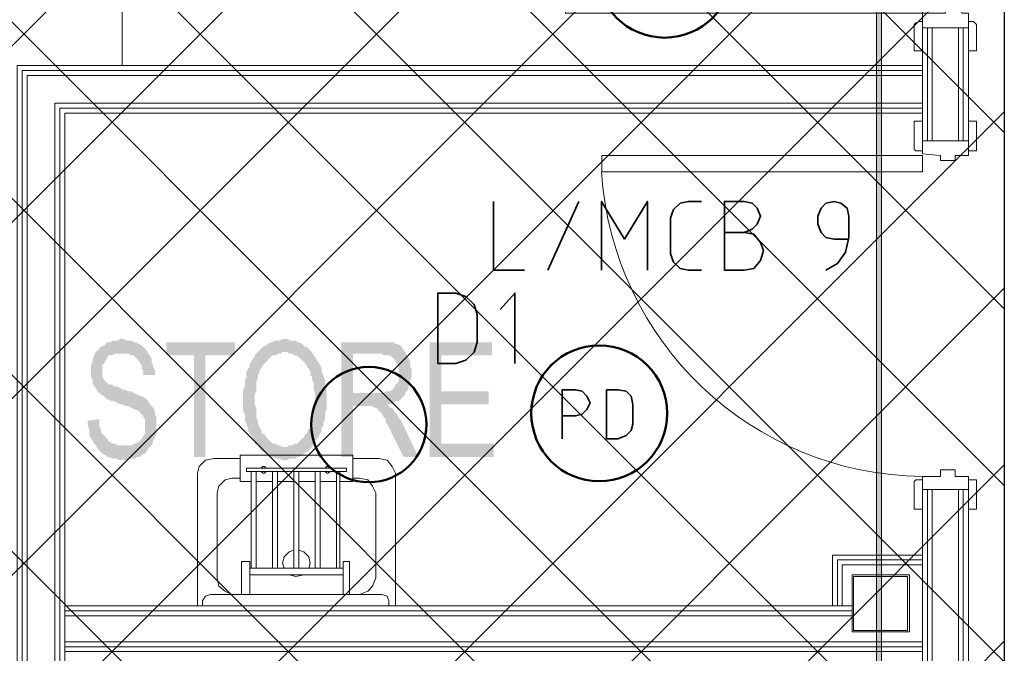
# Model space of a CAD drawing. Header units: millimetres. Extents: x 1.7 to 32.8, y 0.3 to 23.1.
# Tile 33 of 106: x 5.743 to 6.746, y 15.355 to 15.999. Entities that reach past the tile are written whole.
import ezdxf

# ---------------------------------------------------------------- set-up
doc = ezdxf.new("R2010")
doc.units = ezdxf.units.MM
doc.layers.add('PDF_Geometry', color=9, linetype='Continuous', true_color=0x808080)
doc.layers.add('PDF_Solid Fills', color=9, linetype='Continuous', true_color=0x808080)

msp = doc.modelspace()

# ---------------------------------------------------------------- hatches: boundary and pattern name
h = msp.add_hatch()
h.set_pattern_fill('ANSI37', color=256, scale=0.04)
h.paths.add_polyline_path([(6.7458, 12.6578), (3.7792, 12.6578), (3.7792, 20.3169), (6.7458, 20.3169)])
at = {"layer": 'PDF_Solid Fills', "transparency": 33554559}
for points in [[(5.8476, 15.6745), (5.846, 15.6745), (5.8426, 15.6728), (5.8376, 15.6728), (5.8358, 15.6712), (5.8324, 15.6712), (5.8309, 15.6695), (5.8293, 15.6678), (5.8259, 15.6662), (5.8243, 15.6645), (5.8225, 15.6628), (5.8209, 15.6612), (5.8191, 15.6578), (5.8191, 15.6562), (5.8175, 15.6545), (5.8175, 15.6512), (5.816, 15.6478), (5.816, 15.6362), (5.8175, 15.6328), (5.8175, 15.6295), (5.8191, 15.6262), (5.8191, 15.6262), (5.8209, 15.6245), (5.8225, 15.6212), (5.8243, 15.6195), (5.8259, 15.6178), (5.8293, 15.6162), (5.8293, 15.6162), (5.8309, 15.6145), (5.8324, 15.6128), (5.8342, 15.6128), (5.8358, 15.6112), (5.8392, 15.6112), (5.8426, 15.6095), (5.846, 15.6078), (5.8476, 15.6078), (5.8509, 15.6062), (5.8541, 15.6062), (5.8559, 15.6045), (5.8575, 15.6045), (5.8593, 15.6028), (5.8609, 15.6028), (5.8643, 15.6012), (5.8658, 15.5995), (5.8676, 15.5978), (5.8692, 15.5962), (5.8692, 15.5945), (5.8708, 15.5928), (5.8708, 15.5778), (5.8692, 15.5762), (5.8676, 15.5728), (5.8658, 15.5712), (5.8643, 15.5695), (5.8609, 15.5678), (5.8593, 15.5678), (5.8575, 15.5662), (5.8209, 15.5662), (5.8225, 15.5628), (5.8243, 15.5612), (5.8259, 15.5595), (5.8275, 15.5578), (5.8309, 15.5562), (5.8309, 15.5562), (5.8324, 15.5545), (5.8342, 15.5545), (5.8376, 15.5528), (5.8426, 15.5528), (5.8442, 15.5512), (5.8525, 15.5512), (5.8559, 15.5528), (5.8609, 15.5528), (5.8624, 15.5545), (5.8658, 15.5545), (5.8676, 15.5562), (5.8676, 15.5562), (5.8708, 15.5578), (5.8726, 15.5595), (5.8742, 15.5628), (5.8758, 15.5645), (5.8776, 15.5662), (5.8791, 15.5695), (5.8791, 15.5712), (5.881, 15.5745), (5.8825, 15.5778), (5.8825, 15.5945), (5.881, 15.5978), (5.881, 15.6012), (5.8791, 15.6045), (5.8791, 15.6045), (5.8776, 15.6062), (5.8758, 15.6078), (5.8742, 15.6112), (5.8726, 15.6128), (5.8708, 15.6145), (5.8676, 15.6162), (5.8658, 15.6162), (5.8643, 15.6178), (5.8624, 15.6178), (5.8593, 15.6195), (5.8575, 15.6212), (5.8541, 15.6212), (5.8509, 15.6228), (5.8476, 15.6228), (5.846, 15.6245), (5.8426, 15.6262), (5.8392, 15.6262), (5.8376, 15.6278), (5.8342, 15.6278), (5.8324, 15.6295), (5.8309, 15.6312), (5.8309, 15.6312), (5.8293, 15.6328), (5.8275, 15.6362), (5.8275, 15.6478), (5.8293, 15.6495), (5.8309, 15.6528), (5.8324, 15.6545), (5.8324, 15.6562), (5.8342, 15.6578), (5.8376, 15.6578), (5.8392, 15.6595), (5.8742, 15.6595), (5.8726, 15.6628), (5.8708, 15.6645), (5.8692, 15.6662), (5.8676, 15.6678), (5.8643, 15.6695), (5.8643, 15.6695), (5.8624, 15.6712), (5.8593, 15.6712), (5.8575, 15.6728), (5.8525, 15.6728), (5.8491, 15.6745)], [(5.9624, 15.6712), (5.8925, 15.6712), (5.8925, 15.6578), (5.9209, 15.6578), (5.9209, 15.5545), (5.9324, 15.5545), (5.9324, 15.6578), (5.9624, 15.6578)], [(6.0141, 15.6745), (6.011, 15.6745), (6.0076, 15.6728), (6.0026, 15.6728), (6.0008, 15.6712), (5.9992, 15.6712), (5.9958, 15.6695), (5.9943, 15.6678), (5.9925, 15.6678), (5.9909, 15.6662), (5.9875, 15.6628), (5.9859, 15.6612), (6.0159, 15.6612), (6.0175, 15.6595), (6.0209, 15.6595), (6.0225, 15.6578), (6.0243, 15.6578), (6.0274, 15.6562), (6.0292, 15.6545), (6.0308, 15.6528), (6.0326, 15.6512), (6.0342, 15.6495), (6.0358, 15.6462), (6.0376, 15.6445), (6.0392, 15.6412), (6.0392, 15.6378), (6.0408, 15.6362), (6.0408, 15.6328), (6.0426, 15.6295), (6.0426, 15.6228), (6.0441, 15.6195), (6.0441, 15.6062), (6.0426, 15.6028), (6.0426, 15.5962), (6.0408, 15.5928), (6.0408, 15.5895), (6.0392, 15.5878), (6.0392, 15.5845), (6.0376, 15.5828), (6.0358, 15.5795), (6.0358, 15.5778), (6.0342, 15.5778), (6.0326, 15.5745), (6.0308, 15.5728), (6.0292, 15.5712), (6.0274, 15.5695), (6.0259, 15.5678), (6.0225, 15.5678), (6.0209, 15.5662), (6.0175, 15.5662), (6.0159, 15.5645), (6.0125, 15.5645), (6.0408, 15.5645), (6.0426, 15.5678), (6.0441, 15.5695), (6.0459, 15.5728), (6.0475, 15.5745), (6.0491, 15.5778), (6.0509, 15.5812), (6.0509, 15.5845), (6.0525, 15.5862), (6.0525, 15.5895), (6.0543, 15.5928), (6.0543, 15.5995), (6.0559, 15.6028), (6.0559, 15.6228), (6.0543, 15.6262), (6.0543, 15.6328), (6.0525, 15.6362), (6.0525, 15.6378), (6.0509, 15.6412), (6.0509, 15.6445), (6.0509, 15.6445), (6.0491, 15.6478), (6.0475, 15.6512), (6.0459, 15.6528), (6.0441, 15.6562), (6.0426, 15.6578), (6.0408, 15.6612), (6.0392, 15.6628), (6.0376, 15.6645), (6.0358, 15.6662), (6.0342, 15.6662), (6.0326, 15.6678), (6.0308, 15.6695), (6.0274, 15.6712), (6.0259, 15.6712), (6.0243, 15.6728), (6.0191, 15.6728), (6.0159, 15.6745)], [(6.1109, 15.6712), (6.0708, 15.6712), (6.0708, 15.5545), (6.0825, 15.5545), (6.0825, 15.6062), (6.0958, 15.6062), (6.1175, 15.6078), (6.1209, 15.6078), (6.1243, 15.6095), (6.1258, 15.6112), (6.1292, 15.6112), (6.1308, 15.6128), (6.1326, 15.6145), (6.1342, 15.6162), (6.1358, 15.6178), (6.1358, 15.6195), (6.0825, 15.6195), (6.0825, 15.6595), (6.1109, 15.6595), (6.1358, 15.6612), (6.1342, 15.6628), (6.1326, 15.6662), (6.1308, 15.6678), (6.1274, 15.6695), (6.1258, 15.6695), (6.1243, 15.6712), (6.1141, 15.6712)], [(6.2243, 15.6712), (6.1608, 15.6712), (6.1608, 15.5545), (6.2258, 15.5545), (6.2258, 15.5678), (6.1726, 15.5678), (6.1726, 15.6078), (6.2209, 15.6078), (6.2209, 15.6212), (6.1726, 15.6212), (6.1726, 15.6578), (6.2243, 15.6578)], [(5.9859, 15.6612), (5.9841, 15.6595), (5.9825, 15.6578), (5.9825, 15.6562), (5.9809, 15.6545), (5.9791, 15.6512), (5.9776, 15.6495), (5.9776, 15.6462), (5.9758, 15.6445), (5.9742, 15.6412), (5.9742, 15.6345), (5.9726, 15.6328), (5.9726, 15.6262), (5.9708, 15.6228), (5.9708, 15.6012), (5.9726, 15.5978), (5.9726, 15.5912), (5.9742, 15.5878), (5.9758, 15.5845), (5.9758, 15.5812), (5.9758, 15.5812), (5.9776, 15.5778), (5.9791, 15.5762), (5.9809, 15.5728), (5.9825, 15.5695), (5.9825, 15.5678), (5.9859, 15.5662), (5.9875, 15.5628), (5.9893, 15.5612), (5.9909, 15.5595), (5.9925, 15.5595), (5.9943, 15.5578), (5.9958, 15.5562), (5.9992, 15.5545), (6.0008, 15.5545), (6.0042, 15.5528), (6.0076, 15.5528), (6.011, 15.5512), (6.0159, 15.5512), (6.0191, 15.5528), (6.0243, 15.5528), (6.0259, 15.5545), (6.0274, 15.5545), (6.0308, 15.5562), (6.0326, 15.5578), (6.0342, 15.5595), (6.0358, 15.5595), (6.0376, 15.5612), (6.0392, 15.5628), (6.0408, 15.5645), (6.011, 15.5645), (6.0076, 15.5662), (6.0058, 15.5662), (6.0042, 15.5678), (6.0008, 15.5678), (5.9992, 15.5695), (5.9974, 15.5712), (5.9958, 15.5728), (5.9943, 15.5745), (5.9925, 15.5778), (5.9909, 15.5778), (5.9893, 15.5795), (5.9893, 15.5828), (5.9875, 15.5845), (5.9859, 15.5878), (5.9859, 15.5912), (5.9841, 15.5945), (5.9841, 15.6045), (5.9825, 15.6078), (5.9825, 15.6178), (5.9841, 15.6212), (5.9841, 15.6312), (5.9859, 15.6345), (5.9859, 15.6378), (5.9875, 15.6412), (5.9875, 15.6428), (5.9893, 15.6445), (5.9909, 15.6478), (5.9925, 15.6495), (5.9943, 15.6512), (5.9958, 15.6528), (5.9974, 15.6545), (5.9992, 15.6562), (6.0008, 15.6578), (6.0042, 15.6578), (6.0058, 15.6595), (6.0092, 15.6595), (6.011, 15.6612), (6.0141, 15.6612)], [(6.1358, 15.6612), (6.1109, 15.6595), (6.1125, 15.6595), (6.1141, 15.6578), (6.1193, 15.6578), (6.1225, 15.6562), (6.1243, 15.6545), (6.1258, 15.6528), (6.1258, 15.6512), (6.1274, 15.6495), (6.1292, 15.6462), (6.1292, 15.6312), (6.1274, 15.6295), (6.1258, 15.6278), (6.1243, 15.6245), (6.1225, 15.6228), (6.1209, 15.6212), (6.1159, 15.6212), (6.1141, 15.6195), (6.0825, 15.6195), (6.1358, 15.6195), (6.1376, 15.6212), (6.1392, 15.6245), (6.1392, 15.6262), (6.141, 15.6295), (6.141, 15.6328), (6.1425, 15.6362), (6.1425, 15.6428), (6.141, 15.6462), (6.141, 15.6512), (6.1392, 15.6545), (6.1376, 15.6578), (6.1376, 15.6578)], [(5.8742, 15.6595), (5.8476, 15.6595), (5.8541, 15.6595), (5.8575, 15.6578), (5.8593, 15.6578), (5.8609, 15.6562), (5.8624, 15.6545), (5.8643, 15.6528), (5.8658, 15.6495), (5.8676, 15.6478), (5.8676, 15.6445), (5.8692, 15.6412), (5.8692, 15.6378), (5.881, 15.6378), (5.881, 15.6428), (5.8791, 15.6462), (5.8791, 15.6478), (5.8776, 15.6512), (5.8776, 15.6545), (5.8758, 15.6578), (5.8758, 15.6578)], [(6.1175, 15.6078), (6.0958, 15.6062), (6.1026, 15.6062), (6.1042, 15.6045), (6.1058, 15.6045), (6.1076, 15.6028), (6.1091, 15.6012), (6.1109, 15.5995), (6.1125, 15.5978), (6.1141, 15.5945), (6.1159, 15.5928), (6.1159, 15.5895), (6.1175, 15.5878), (6.1193, 15.5845), (6.1209, 15.5812), (6.1225, 15.5778), (6.1342, 15.5545), (6.1491, 15.5545), (6.1342, 15.5862), (6.1342, 15.5862), (6.1326, 15.5895), (6.1308, 15.5928), (6.1292, 15.5945), (6.1274, 15.5978), (6.1258, 15.5995), (6.1243, 15.6012), (6.1243, 15.6028), (6.1209, 15.6045), (6.1193, 15.6062)], [(5.8243, 15.5928), (5.8126, 15.5912), (5.8126, 15.5862), (5.8141, 15.5828), (5.8141, 15.5762), (5.816, 15.5728), (5.8175, 15.5712), (5.8191, 15.5678), (5.8209, 15.5662), (5.8491, 15.5662), (5.8426, 15.5662), (5.8408, 15.5678), (5.8376, 15.5678), (5.8358, 15.5695), (5.8342, 15.5695), (5.8324, 15.5728), (5.8309, 15.5745), (5.8293, 15.5762), (5.8275, 15.5778), (5.8259, 15.5795), (5.8259, 15.5828), (5.8243, 15.5862), (5.8243, 15.5895)]]:
    msp.add_hatch(color=256, dxfattribs=at).paths.add_polyline_path(points)

# ---------------------------------------------------------------- linework, layer by layer
msp.add_lwpolyline([(6.7458, 12.6578), (3.7792, 12.6578), (3.7792, 20.3169), (6.7458, 20.3169)], close=True)
at = {"layer": 'PDF_Geometry', "lineweight": 5}
msp.add_lwpolyline([(6.6208, 22.921), (6.6208, 22.8592), (6.6158, 22.8592), (6.6158, 22.921), (6.6158, 0.2783), (6.6208, 0.2783)], close=True, dxfattribs=at)
at = {"layer": 'PDF_Geometry', "lineweight": 18}
for points in [[(5.8476, 16.3062), (5.8476, 15.9528)], [(6.6675, 15.8761), (6.6675, 15.9912)], [(6.6725, 15.8761), (6.6725, 15.9912)], [(6.6991, 15.9912), (6.6991, 15.8761)], [(6.7041, 15.9912), (6.7041, 15.8761)], [(5.7408, 13.5779), (5.7408, 15.9528), (6.6626, 15.9528)], [(6.6626, 13.5929), (6.6542, 13.5929), (6.6542, 13.5662), (6.6558, 13.5646), (6.6592, 13.5629), (6.6626, 13.5629), (6.6626, 13.5929), (5.7458, 13.5929), (5.7458, 15.9478), (6.6626, 15.9478)], [(6.6626, 15.9428), (5.751, 15.9428), (5.751, 13.5979), (6.6626, 13.5979)], [(6.6626, 15.9145), (5.7792, 15.9145), (5.7792, 14.2729), (6.6626, 14.2729)], [(6.6626, 15.9095), (5.7841, 15.9095), (5.7841, 14.2779), (6.6626, 14.2779)], [(6.6626, 15.9045), (5.7891, 15.9045), (5.7891, 14.2829), (6.6626, 14.2829)], [(6.6675, 14.8579), (6.6675, 15.5212)], [(6.6725, 14.8579), (6.6725, 15.5212)], [(6.6991, 15.5212), (6.6991, 14.8579)], [(6.7041, 15.5212), (6.7041, 14.8579)], [(6.5709, 15.4028), (6.5709, 15.4545), (6.6626, 15.4545)], [(6.5759, 15.4028), (6.5759, 15.4495), (6.6626, 15.4495)], [(6.5809, 15.4028), (6.5809, 15.4445), (6.6626, 15.4445)], [(5.7891, 15.4028), (6.5908, 15.4028)], [(5.7891, 15.3978), (6.5908, 15.3978)], [(5.7891, 15.3928), (6.5908, 15.3928)], [(5.7891, 15.3662), (6.6626, 15.3662)], [(5.7891, 15.3612), (6.6626, 15.3612)], [(5.7891, 15.3562), (6.6626, 15.3562)]]:
    msp.add_lwpolyline(points, dxfattribs=at)
for points in [[(6.6626, 16.0062), (6.6626, 15.9912), (6.7093, 15.9912), (6.7093, 16.0062), (6.7025, 16.0062), (6.7025, 16.0112), (6.6858, 16.0112), (6.6858, 16.0062), (6.6626, 16.0062), (6.6626, 16.0295), (6.2992, 16.0295), (6.2992, 16.0062)], [(6.6626, 15.9678), (6.6626, 15.9978), (6.6592, 15.9978), (6.6558, 15.9962), (6.6542, 15.9945), (6.6542, 15.9678)], [(6.7093, 15.8761), (6.6626, 15.8761), (6.6626, 15.9912), (6.7093, 15.9912)], [(6.7093, 15.9678), (6.7093, 15.9978), (6.7143, 15.9978), (6.7158, 15.9962), (6.7174, 15.9945), (6.7174, 15.9678)], [(6.6626, 15.8962), (6.6542, 15.8962), (6.6542, 15.8678), (6.6558, 15.8661), (6.6626, 15.8661)], [(6.7093, 15.8962), (6.7174, 15.8962), (6.7174, 15.8678), (6.7174, 15.8661), (6.7158, 15.8661), (6.7093, 15.8661)], [(6.6626, 15.8761), (6.7093, 15.8761), (6.7093, 15.8612), (6.6957, 15.8612), (6.6957, 15.8561), (6.6808, 15.8561), (6.6808, 15.8612), (6.6626, 15.8628)], [(6.6626, 15.8445), (6.6626, 15.8612), (6.3359, 15.8612), (6.3359, 15.8445)], [(5.9243, 15.4028), (5.9243, 15.5378), (5.9259, 15.5445), (5.9324, 15.5512), (5.9408, 15.5528), (5.9676, 15.5528), (5.9408, 15.5528), (5.9324, 15.5512), (5.9259, 15.5445), (5.9243, 15.5378)], [(6.0825, 15.5562), (5.9676, 15.5562), (5.9676, 15.5295), (5.9791, 15.5295), (5.9676, 15.5295), (5.9676, 15.5562), (6.0825, 15.5562), (6.0825, 15.5295), (6.0692, 15.5295), (6.0825, 15.5295)], [(6.0825, 15.5528), (6.1091, 15.5528), (6.1175, 15.5512), (6.1225, 15.5445), (6.1258, 15.5378), (6.1258, 15.4028), (6.1258, 15.5378), (6.1225, 15.5445), (6.1175, 15.5512), (6.1091, 15.5528)], [(6.076, 15.5428), (6.076, 15.5395), (5.9742, 15.5395), (5.9742, 15.5428)], [(6.076, 15.5428), (6.076, 15.5395), (5.9742, 15.5395), (5.9742, 15.5428)], [(5.9893, 15.5428), (5.9909, 15.5445), (5.9925, 15.5445), (5.9943, 15.5428), (5.9925, 15.5445), (5.9909, 15.5445)], [(6.0543, 15.5428), (6.0559, 15.5445), (6.0575, 15.5445), (6.0593, 15.5428), (6.0575, 15.5445), (6.0559, 15.5445)], [(6.6626, 15.5212), (6.7093, 15.5212), (6.7093, 15.5345), (6.6957, 15.5345), (6.6957, 15.5412), (6.6808, 15.5412), (6.6808, 15.5345), (6.6626, 15.5345)], [(5.9593, 15.5328), (5.9676, 15.5328), (5.9593, 15.5328), (5.9525, 15.5312), (5.946, 15.5245), (5.9442, 15.5178), (5.9442, 15.4312), (5.946, 15.4228), (5.9525, 15.4178), (5.9593, 15.4145), (5.9525, 15.4178), (5.946, 15.4228), (5.9442, 15.4312), (5.9442, 15.5178), (5.946, 15.5245), (5.9525, 15.5312)], [(5.9791, 15.5395), (5.9791, 15.4412)], [(5.9841, 15.5395), (5.9841, 15.4412)], [(5.9943, 15.5395), (5.9925, 15.5378), (5.9909, 15.5378), (5.9893, 15.5395), (5.9909, 15.5378), (5.9925, 15.5378)], [(6.0008, 15.5395), (6.0008, 15.4412)], [(6.0058, 15.5395), (6.0058, 15.4412)], [(6.0225, 15.5395), (6.0225, 15.4412)], [(6.0274, 15.5395), (6.0274, 15.4412)], [(6.0441, 15.5395), (6.0441, 15.4412)], [(6.0491, 15.5395), (6.0491, 15.4412)], [(6.0593, 15.5395), (6.0575, 15.5378), (6.0559, 15.5378), (6.0543, 15.5395), (6.0559, 15.5378), (6.0575, 15.5378)], [(6.0658, 15.5395), (6.0658, 15.4412)], [(6.0692, 15.5395), (6.0692, 15.4412)], [(6.1058, 15.4312), (6.1026, 15.4228), (6.0976, 15.4178), (6.0893, 15.4145), (6.0976, 15.4178), (6.1026, 15.4228), (6.1058, 15.4312), (6.1058, 15.5178), (6.1026, 15.5245), (6.0976, 15.5312), (6.0893, 15.5328), (6.0825, 15.5328), (6.0893, 15.5328), (6.0976, 15.5312), (6.1026, 15.5245), (6.1058, 15.5178)], [(6.6626, 15.5012), (6.6542, 15.5012), (6.6542, 15.5295), (6.6558, 15.5312), (6.6626, 15.5312)], [(6.7093, 15.5012), (6.7174, 15.5012), (6.7174, 15.5312), (6.7093, 15.5312)], [(6.0008, 15.5295), (5.9841, 15.5295)], [(6.0225, 15.5295), (6.0058, 15.5295)], [(6.0441, 15.5295), (6.0274, 15.5295)], [(6.0658, 15.5295), (6.0491, 15.5295)], [(6.7093, 14.8579), (6.7093, 15.5212), (6.6626, 15.5212), (6.6626, 14.8579)], [(6.0125, 15.4412), (6.011, 15.4462), (6.0125, 15.4528), (6.0175, 15.4578), (6.0225, 15.4595), (6.0175, 15.4578), (6.0125, 15.4528), (6.011, 15.4462)], [(6.0274, 15.4595), (6.0326, 15.4578), (6.0376, 15.4528), (6.0392, 15.4462), (6.0376, 15.4412), (6.0392, 15.4462), (6.0376, 15.4528), (6.0326, 15.4578)], [(5.9776, 15.4145), (5.9776, 15.4478), (5.9692, 15.4478), (5.9692, 15.4145), (5.9692, 15.4478), (5.9776, 15.4478)], [(6.0726, 15.4412), (5.9776, 15.4412)], [(6.0791, 15.4478), (6.0791, 15.4145), (6.0791, 15.4478), (6.0726, 15.4478), (6.0726, 15.4145), (6.0726, 15.4478)], [(6.0726, 15.4345), (5.9776, 15.4345)], [(6.0326, 15.4345), (6.0243, 15.4328), (6.0175, 15.4345), (6.0243, 15.4328)], [(6.6492, 15.3762), (6.6492, 15.4345), (6.5909, 15.4345), (6.5909, 15.3762)], [(6.6474, 15.3778), (6.6474, 15.4328), (6.5924, 15.4328), (6.5924, 15.3778)], [(5.9293, 15.4078), (5.9293, 15.4028), (5.9293, 15.4078), (5.9324, 15.4128), (5.9376, 15.4145), (6.1125, 15.4145), (5.9376, 15.4145), (5.9324, 15.4128)], [(6.1125, 15.4145), (6.1175, 15.4128), (6.1193, 15.4078), (6.1193, 15.4028), (6.1193, 15.4078), (6.1175, 15.4128)], [(6.1258, 15.4028), (5.9243, 15.4028)]]:
    msp.add_lwpolyline(points, close=True, dxfattribs=at)
at = {"layer": 'PDF_Geometry', "color": 7, "lineweight": 35}
for points in [[(6.2258, 15.8145), (6.2258, 15.7445), (6.2574, 15.7445)], [(6.2809, 15.7445), (6.3125, 15.8145)], [(6.3357, 15.7445), (6.3357, 15.8145), (6.3592, 15.7762), (6.3825, 15.8145), (6.3825, 15.7445)], [(6.4375, 15.7445), (6.4242, 15.7445), (6.4159, 15.7462), (6.4091, 15.7528), (6.4059, 15.7612), (6.4059, 15.7978), (6.4091, 15.8062), (6.4159, 15.8128), (6.4242, 15.8145), (6.4375, 15.8145)], [(6.4809, 15.7828), (6.4892, 15.7862), (6.4942, 15.7912), (6.4976, 15.7995), (6.4942, 15.8078), (6.4892, 15.8128), (6.4809, 15.8145), (6.4608, 15.8145), (6.4608, 15.7445), (6.4809, 15.7445), (6.4908, 15.7462), (6.4976, 15.7545), (6.5007, 15.7645), (6.4976, 15.7728), (6.4908, 15.7812), (6.4809, 15.7828), (6.4608, 15.7828)], [(6.5642, 15.7445), (6.5759, 15.7512), (6.5842, 15.7628), (6.5874, 15.7778), (6.5874, 15.7995), (6.5858, 15.8078), (6.5793, 15.8128), (6.5725, 15.8145), (6.5642, 15.8128), (6.5592, 15.8078), (6.5558, 15.7995), (6.5558, 15.7912), (6.5592, 15.7828), (6.5642, 15.7778), (6.5725, 15.7762), (6.5874, 15.7762)], [(6.2475, 15.6495), (6.2475, 15.7212), (6.2326, 15.7045)], [(6.2958, 15.5728), (6.2958, 15.6228), (6.3091, 15.6228), (6.3159, 15.6212), (6.3209, 15.6162), (6.3242, 15.6095), (6.3209, 15.6028), (6.3159, 15.5978), (6.3091, 15.5962), (6.2958, 15.5962)]]:
    msp.add_lwpolyline(points, dxfattribs=at)
for points in [[(6.1692, 15.6495), (6.1875, 15.6495), (6.1976, 15.6528), (6.206, 15.6612), (6.2091, 15.6712), (6.2091, 15.6995), (6.206, 15.7095), (6.1976, 15.7178), (6.1875, 15.7212), (6.1692, 15.7212)], [(6.3409, 15.5728), (6.3524, 15.5728), (6.3608, 15.5762), (6.3658, 15.5812), (6.3676, 15.5878), (6.3676, 15.6078), (6.3658, 15.6162), (6.3608, 15.6212), (6.3524, 15.6228), (6.3409, 15.6228)]]:
    msp.add_lwpolyline(points, close=True, dxfattribs=at)
at = {"layer": 'PDF_Geometry', "color": 3, "lineweight": 50}
for centre, radius in [((6.4, 16.0504), 0.0692), ((6.3334, 15.5988), 0.0692), ((6.0988, 15.5873), 0.0587)]:
    msp.add_circle(centre, radius, dxfattribs=at)
at = {"layer": 'PDF_Geometry', "lineweight": 18}
msp.add_arc((6.6661, 15.8655), 0.331, 183.6411, 269.384, dxfattribs=at)
at = {"layer": 'PDF_Solid Fills', "lineweight": 5, "transparency": 33554559}
msp.add_solid([(6.6158, 0.2783), (6.6208, 0.2783), (6.6158, 22.921), (6.6208, 22.921)], dxfattribs=at)

doc.saveas('drawing.dxf')
